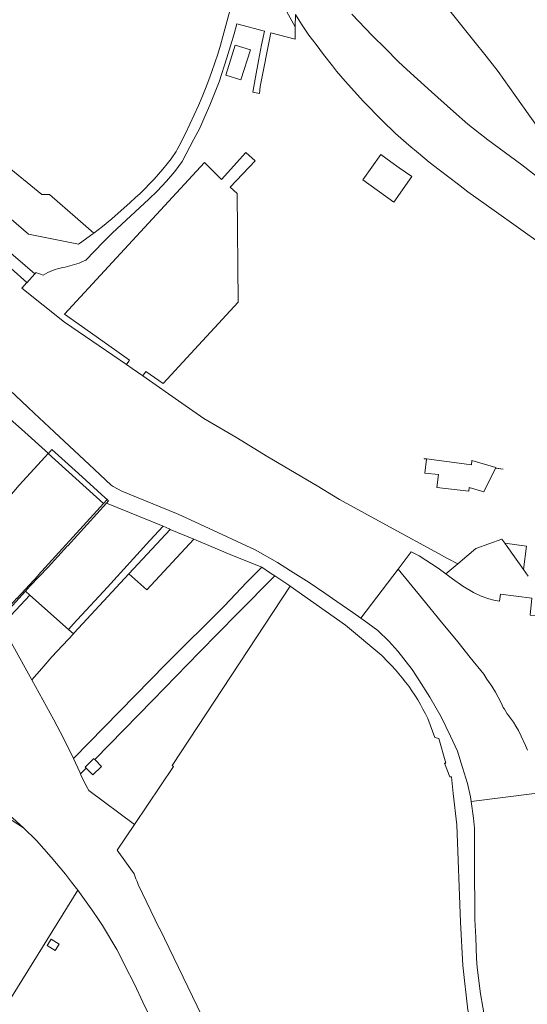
# Model space of a CAD drawing. Header units: metres. Extents: x 151449 to 154753, y 463150 to 465307.
# Tile 44 of 52: x 154054 to 154297, y 463932 to 464404. Entities that reach past the tile are written whole.
import ezdxf

# ---------------------------------------------------------------- set-up
doc = ezdxf.new("R2010")
doc.units = ezdxf.units.M
doc.layers.add('B-PV-KG-GRENS_PERCEEL-G', color=211, linetype='Continuous', lineweight=9)

msp = doc.modelspace()

# ---------------------------------------------------------------- linework, layer by layer
at = {"layer": 'B-PV-KG-GRENS_PERCEEL-G', "flags": 128}
for points in [[(154164.495, 464439.439), (154186.162, 464400.48)], [(153948.569, 464433.744), (153967.468, 464408.382), (153989.959, 464384.187), (154009.383, 464367.148), (154019.266, 464358.288), (154033.578, 464346.02), (154046.187, 464335.116), (154064.589, 464320.121), (154068.337, 464320.121), (154073.286, 464315.712), (154080.563, 464309.353), (154089.549, 464301.443)], [(154089.549, 464301.443), (154093.651, 464304.782), (154098.127, 464308.426), (154106.97, 464316.284), (154109.37, 464318.403), (154111.721, 464320.577), (154114.021, 464322.805), (154116.27, 464325.085), (154118.465, 464327.415), (154120.607, 464329.796), (154122.692, 464332.226), (154124.722, 464334.702), (154126.694, 464337.225), (154128.981, 464340.659), (154129.589, 464341.571), (154130.532, 464343.443), (154133.474, 464349.287), (154139.703, 464362.755), (154141.42, 464366.793), (154143.068, 464370.86), (154144.646, 464374.954), (154146.153, 464379.075), (154147.59, 464383.222), (154148.954, 464387.392), (154150.247, 464391.585), (154151.468, 464395.8), (154160.601, 464429.999)], [(153936.078, 464417.062), (153941.134, 464410.609), (153953.546, 464396.28), (153961.675, 464388.108), (153972.093, 464379.258), (153985.947, 464365.477), (154010.049, 464344.017), (154032.051, 464323.491), (154058.286, 464301.017), (154082.21, 464296.23), (154082.693, 464296.527), (154089.152, 464301.12), (154089.549, 464301.443)], [(154259.036, 464409.612), (154271.775, 464393.641), (154277.683, 464386.292), (154283.355, 464379.068), (154291.55, 464367.554), (154306.437, 464346.527), (154316.867, 464331.147), (154323.433, 464321.34), (154331.62, 464309.469), (154335.834, 464303.024), (154321.415, 464313.881), (154308.648, 464323.417), (154294.777, 464334.231), (154278.493, 464346.294), (154268.835, 464353.731), (154262.063, 464359.79), (154251.499, 464369.275), (154244.729, 464375.393), (154237.843, 464381.633), (154235.336, 464384.015), (154229.572, 464389.871), (154223.049, 464396.341), (154213.333, 464406.461)], [(154186.184, 464406.26), (154186.162, 464400.48)], [(154186.184, 464406.26), (154189.156, 464401.67), (154192.669, 464396.403), (154196.14, 464391.912), (154199.727, 464387.24), (154203.949, 464381.718), (154205.975, 464379.168), (154210.093, 464374.304), (154218.808, 464364.685), (154227.832, 464355.534), (154234.181, 464349.247), (154240.667, 464343.732), (154245.225, 464339.87), (154250.308, 464335.52), (154255.111, 464331.951), (154264.478, 464324.818), (154268.927, 464321.377), (154281.528, 464312.38), (154304.917, 464295.8)], [(154158.086, 464401.815), (154156.822, 464397.071), (154155.157, 464391.275), (154153.405, 464385.504), (154149.595, 464374.104), (154147.458, 464368.472), (154145.15, 464362.907), (154142.78, 464357.384), (154140.3, 464351.906), (154137.546, 464346.569), (154131.905, 464335.932), (154128.321, 464331.093), (154124.404, 464326.477), (154119.925, 464321.716), (154115.987, 464317.877), (154111.625, 464313.767), (154102.745, 464305.615), (154098.335, 464301.489), (154094.088, 464297.23), (154089.891, 464292.932), (154085.705, 464288.615)], [(154158.086, 464401.815), (154171.32, 464398.398)], [(154186.162, 464400.48), (154186.138, 464394.571)], [(154171.32, 464398.398), (154169.986, 464391.851), (154168.47, 464384.057), (154167.025, 464376.249), (154165.759, 464369.054)], [(154174.349, 464397.615), (154169.252, 464371.831), (154168.924, 464368.535)], [(154174.349, 464397.615), (154186.138, 464394.571)], [(154165.759, 464369.054), (154168.924, 464368.535)], [(154105.159, 464238.558), (154106.579, 464240.576), (154090.702, 464251.923), (154075.415, 464262.745), (154142.678, 464335.465), (154150.808, 464327.227), (154162.469, 464340.205), (154166.959, 464336.231), (154154.954, 464323.604), (154158.358, 464320.537), (154158.714, 464268.379), (154143.499, 464251.908), (154122.805, 464229.379), (154114.543, 464235.176), (154113.038, 464233.094)], [(154236.023, 464332.85), (154241.983, 464328.613), (154233.402, 464316.454), (154218.506, 464327.136), (154227.151, 464339.21), (154231.948, 464335.755)], [(154236.023, 464332.85), (154231.948, 464335.755)], [(154061.254, 464282.091), (154046.225, 464294.962)], [(154083.539, 464287.608), (154082.452, 464287.212), (154081.358, 464286.836), (154080.257, 464286.481), (154079.15, 464286.147), (154078.037, 464285.833), (154076.918, 464285.541), (154075.793, 464285.269), (154074.664, 464285.019)], [(154085.705, 464288.615), (154083.539, 464287.608)], [(154049.942, 464284.501), (154057.369, 464277.8)], [(154057.449, 464277.728), (154061.254, 464282.091)], [(154061.254, 464282.091), (154061.677, 464282.576)], [(154065.245, 464281.319), (154061.695, 464282.618), (154061.677, 464282.576)], [(154074.664, 464285.019), (154073.411, 464284.783), (154072.173, 464284.48), (154070.953, 464284.111), (154069.755, 464283.677), (154068.581, 464283.18), (154067.437, 464282.62), (154066.323, 464281.999), (154065.245, 464281.319)], [(154055.024, 464275.09), (154057.369, 464277.8)], [(154057.449, 464277.728), (154057.369, 464277.8)], [(154000.125, 464271.902), (154027.393, 464246.471), (154040.37, 464234.511), (154057.847, 464218.102), (154060.934, 464215.276), (154070.461, 464206.308), (154089.946, 464188.176), (154097.929, 464180.683), (154098.872, 464180.033), (154102.95, 464177.921), (154129.244, 464167.093), (154131.712, 464165.98), (154149, 464158.055), (154166.982, 464149.68), (154177.559, 464143.67), (154183.813, 464139.667), (154192.848, 464134.011), (154200.293, 464128.959), (154205.995, 464125.03), (154213.75, 464119.762), (154217.592, 464116.993)], [(154055.024, 464275.09), (154075.498, 464258.917), (154085.584, 464251.946), (154105.159, 464238.558)], [(154105.159, 464238.558), (154107.871, 464236.703), (154113.038, 464233.094)], [(154024.197, 464233.882), (154039.753, 464220.815), (154039.919, 464220.646), (154054.867, 464207.485), (154067.736, 464195.956)], [(154113.038, 464233.094), (154131.793, 464219.992), (154142.349, 464212.712), (154157.57, 464203.653), (154173.062, 464194.35)], [(154067.736, 464195.956), (154069.377, 464197.779), (154082.188, 464186.255)], [(154034.344, 464159.189), (154051.133, 464177.674), (154053.783, 464180.798), (154066.231, 464194.284)], [(154067.673, 464195.886), (154066.231, 464194.284)], [(154067.736, 464195.956), (154067.673, 464195.886)], [(154067.673, 464195.886), (154094.228, 464171.856)], [(154173.062, 464194.35), (154196.602, 464180.403)], [(154270.658, 464190.445), (154247.91, 464193.485), (154247.91, 464193.399), (154249.051, 464193.247)], [(154249.051, 464193.247), (154248.261, 464186.518), (154254.753, 464185.767)], [(154282.615, 464188.851), (154282.189, 464188.908), (154282.362, 464189.252), (154270.879, 464192.565), (154270.658, 464190.445)], [(154282.152, 464188.821), (154276.624, 464177.47)], [(154285.761, 464188.427), (154285.767, 464188.339), (154282.152, 464188.821)], [(154285.761, 464188.427), (154282.615, 464188.851)], [(154082.188, 464186.255), (154094.976, 464174.69)], [(154269.351, 464177.876), (154254.002, 464179.61), (154254.753, 464185.767)], [(154196.602, 464180.403), (154207.401, 464173.817), (154231.286, 464160.681), (154254.762, 464147.913), (154259.177, 464145.604), (154264.069, 464142.979)], [(154269.523, 464179.527), (154269.351, 464177.876)], [(154276.624, 464177.47), (154269.523, 464179.527)], [(154094.228, 464171.856), (154095.992, 464173.784)], [(154095.992, 464173.784), (154094.976, 464174.69)], [(154095.61, 464172.094), (154096.63, 464173.215)], [(154096.63, 464173.215), (154095.992, 464173.784)], [(154062.895, 464137.55), (154082.893, 464159.464), (154094.228, 464171.856)], [(154076.961, 464151.608), (154077.048, 464151.704), (154095.61, 464172.094)], [(154095.61, 464172.094), (154122.723, 464161.04)], [(154079.631, 464114.059), (154096.076, 464131.75), (154116.43, 464154.146), (154122.723, 464161.04)], [(154106.376, 464138.222), (154126.153, 464159.536)], [(154122.723, 464161.04), (154125.62, 464159.859)], [(154125.62, 464159.859), (154126.153, 464159.536)], [(154126.153, 464159.536), (154137.462, 464154.821)], [(154106.376, 464138.222), (154114.963, 464130.511), (154137.462, 464154.821)], [(154137.462, 464154.821), (154156.11, 464147.047)], [(154264.069, 464142.979), (154272.709, 464150.298), (154285.213, 464154.8), (154286.58, 464152.878)], [(154056.757, 464129.892), (154059.096, 464132.442), (154067.584, 464141.417), (154076.961, 464151.608)], [(154295.531, 464140.29), (154297.026, 464151.47), (154286.58, 464152.878)], [(154286.58, 464152.878), (154287.68, 464151.331)], [(154287.68, 464151.331), (154295.531, 464140.29)], [(154156.11, 464147.047), (154170.133, 464141.345)], [(154241.788, 464148.82), (154235.442, 464140.473)], [(154241.788, 464148.82), (154245.486, 464146.779), (154254.616, 464140.99), (154258.4, 464138.177)], [(154170.133, 464141.345), (154162.68, 464134.12)], [(154170.133, 464141.345), (154173.813, 464138.911)], [(154235.442, 464140.473), (154217.592, 464116.993)], [(154235.442, 464140.473), (154247.147, 464126.165), (154256.246, 464115.108), (154264.01, 464105.632), (154269.975, 464098.164), (154276.581, 464090.144), (154278.073, 464087.667), (154280.32, 464084.337), (154282.101, 464081.495), (154283.474, 464079.02), (154284.531, 464077.082), (154285.322, 464075.217), (154285.893, 464074.131), (154286.41, 464073.284), (154287.79, 464071.107), (154288.542, 464070.136), (154289.41, 464069.043), (154290.795, 464067.103), (154291.942, 464065.17), (154293.146, 464063.115), (154294.515, 464060.462), (154296.614, 464055.884), (154297.516, 464053.658)], [(154258.4, 464138.177), (154264.069, 464142.979)], [(154295.531, 464140.29), (154297.783, 464137.123)], [(154043.769, 464116.904), (154052.576, 464126.514), (154052.708, 464126.403), (154062.823, 464137.48), (154062.895, 464137.55)], [(154079.725, 464109.503), (154080.15, 464109.958), (154106.376, 464138.222)], [(154158.48, 464119.21), (154176.269, 464137.286)], [(154173.813, 464138.911), (154176.269, 464137.286)], [(154176.269, 464137.286), (154183.091, 464132.773)], [(154258.4, 464138.177), (154261.495, 464135.877), (154266.415, 464132.339), (154271.53, 464129.349), (154275.237, 464127.541), (154278.891, 464126.279), (154281.291, 464125.653), (154283.99, 464125.129), (154284.56, 464128.515), (154299.546, 464126.554), (154298.816, 464118.443), (154309.697, 464118.039), (154317.175, 464124.765)], [(154109.064, 464018.12), (154127.821, 464045.931), (154127.133, 464046.395), (154183.71, 464132.336)], [(154162.68, 464134.12), (154152.15, 464122.91)], [(154183.091, 464132.773), (154183.71, 464132.336)], [(154183.71, 464132.336), (154210.245, 464113.593), (154227.716, 464099.113), (154230.579, 464095.962)], [(154043.769, 464116.904), (154044.187, 464116.189), (154056.757, 464129.892)], [(154059.764, 464087.476), (154058.235, 464090.257), (154056.584, 464093.183), (154051.494, 464102.418), (154045.259, 464113.396), (154058.879, 464128.008)], [(154056.757, 464129.892), (154058.879, 464128.008)], [(154058.879, 464128.008), (154077.402, 464111.565)], [(154124.147, 464094.93), (154152.15, 464122.91)], [(154140.293, 464100.59), (154158.48, 464119.21)], [(154217.592, 464116.993), (154221.005, 464114.534), (154225.676, 464110.996), (154231.028, 464105.977), (154235.276, 464101.183), (154242.256, 464092.411), (154245.36, 464087.394), (154250.633, 464079.035), (154256.077, 464069.682), (154260.622, 464060.361), (154263.971, 464053.206), (154266.384, 464045.434), (154268.695, 464037.759), (154270.133, 464031.262), (154270.431, 464029.117)], [(154077.402, 464111.565), (154078.612, 464112.91), (154079.631, 464114.059)], [(154077.402, 464111.565), (154079.725, 464109.503)], [(154069.438, 464098.493), (154079.725, 464109.503)], [(154069.438, 464098.493), (154064.545, 464092.828)], [(154117.92, 464077.704), (154140.293, 464100.59)], [(154064.545, 464092.828), (154059.764, 464087.476)], [(154124.147, 464094.93), (154079.785, 464049.647)], [(154249.636, 464068.808), (154248.531, 464071.123), (154247.361, 464073.407), (154246.129, 464075.657), (154244.835, 464077.873), (154243.48, 464080.051), (154242.065, 464082.192), (154240.591, 464084.292), (154239.059, 464086.35), (154237.471, 464088.365), (154235.828, 464090.335), (154234.131, 464092.259), (154232.381, 464094.135), (154230.579, 464095.962)], [(154059.764, 464087.476), (154070.362, 464068.203)], [(154117.92, 464077.704), (154089.957, 464049.189)], [(154079.785, 464049.647), (154075.02, 464059.446), (154070.362, 464068.203)], [(154249.636, 464068.808), (154253.049, 464059.744)], [(154257.756, 464047.42), (154258.385, 464047.477), (154254.969, 464059.277), (154253.049, 464059.744)], [(153997.831, 464058.878), (154024.333, 464042.651), (154027.203, 464040.974), (154029.72, 464039.068), (154033.173, 464036.365), (154035.629, 464034.342), (154039.778, 464030.848), (154042.638, 464028.279), (154046.194, 464024.918), (154050.693, 464021.059), (154055.86, 464016.437)], [(154079.785, 464049.647), (154082.791, 464043.123)], [(154089.725, 464049.428), (154089.523, 464049.636), (154085.384, 464045.623), (154085.583, 464045.418)], [(154085.583, 464045.418), (154085.925, 464045.066)], [(154089.013, 464041.881), (154093.152, 464045.894), (154089.957, 464049.189)], [(154089.957, 464049.189), (154089.725, 464049.428)], [(154257.756, 464047.42), (154260.267, 464040.865), (154261.06, 464040.891), (154261.8, 464032.945), (154263.677, 464017.939)], [(154082.791, 464043.123), (154083.175, 464042.289)], [(154085.925, 464045.066), (154083.175, 464042.289)], [(154083.175, 464042.289), (154083.387, 464041.829), (154085.598, 464037.248), (154087.134, 464034.291)], [(154085.925, 464045.066), (154089.013, 464041.881)], [(154055.86, 464016.437), (154050.362, 464020.012), (154026.575, 464035.041)], [(154087.134, 464034.291), (154109.064, 464018.12)], [(154270.431, 464029.117), (154302.147, 464033.058)], [(154270.431, 464029.117), (154271.548, 464021.077), (154272.099, 464016.305), (154272.068, 464008.381), (154272.088, 464000.533), (154272.312, 463972.512), (154272.73, 463963.856), (154273.108, 463953.857), (154273.318, 463949.483), (154274.898, 463936.959), (154277.175, 463924.136), (154279.14, 463915.855), (154281.25, 463908.772), (154283.621, 463901.869)], [(154109.064, 464018.12), (154100.694, 464005.709)], [(154263.677, 464017.939), (154265.394, 463971.182), (154266.414, 463950.543), (154268.858, 463929.012), (154277.878, 463899.365)], [(154062.081, 464010.396), (154055.86, 464016.437)], [(154062.081, 464010.396), (154069.081, 464002.366)], [(154100.694, 464005.709), (154108.866, 463994.353), (154109.725, 463992.058), (154110.303, 463990.688), (154110.889, 463989.303), (154121.119, 463968.087), (154121.129, 463968.064)], [(154075.894, 463994.268), (154069.081, 464002.366)], [(154081.844, 463986.602), (154078.9, 463990.459), (154075.894, 463994.268)], [(154017.364, 463882.987), (154042.848, 463923.877), (154081.844, 463986.602)], [(154093.674, 463969.605), (154091.404, 463973.071), (154089.086, 463976.504), (154086.72, 463979.904), (154084.306, 463983.27), (154081.844, 463986.602)], [(154126.604, 463905.069), (154124.128, 463910.13), (154119.23, 463920.272), (154113.047, 463932.886), (154109.022, 463941.446), (154104.492, 463950.397), (154104.042, 463951.24), (154100.547, 463958.188), (154093.674, 463969.605)], [(154121.129, 463968.064), (154147.974, 463912.395), (154167.868, 463871.295)], [(154069.102, 463963.149), (154067.126, 463960.003)], [(154069.102, 463963.149), (154072.907, 463960.776)], [(154072.907, 463960.776), (154070.935, 463957.613)], [(154067.126, 463960.003), (154070.935, 463957.613)]]:
    msp.add_lwpolyline(points, dxfattribs=at)
msp.add_lwpolyline([(154157.371, 464391.71), (154164.672, 464389.452), (154160.022, 464375.014), (154152.871, 464377.321)], close=True, dxfattribs=at)

doc.saveas('drawing.dxf')
